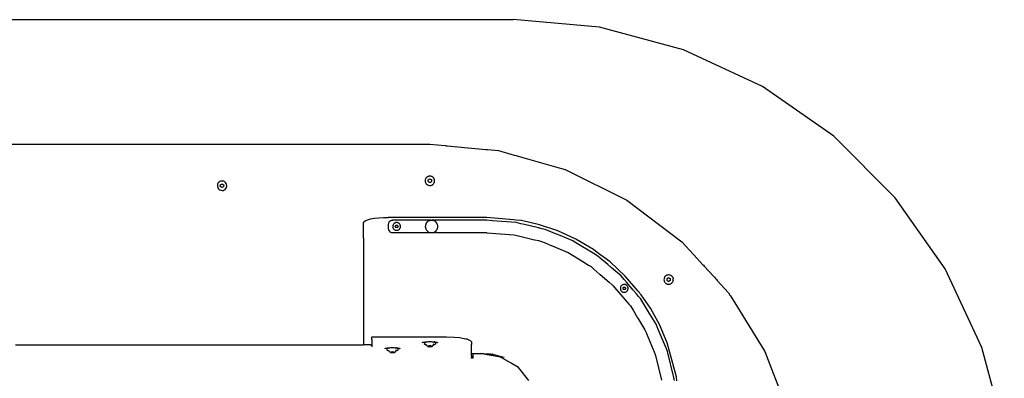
# Model space of a CAD drawing. Extents: x -1328 to 1072, y -1371 to 883.
# Tile 23 of 23: x -121 to 1063, y 451 to 883. Entities that reach past the tile are written whole.
import ezdxf

# ---------------------------------------------------------------- set-up
doc = ezdxf.new("R2010")
doc.units = 0
doc.layers.get('0').update_dxf_attribs({"linetype": 'CONTINUOUS'})

msp = doc.modelspace()

# ---------------------------------------------------------------- linework, layer by layer
for p, q in [((-728, 883), (472, 883)), ((576.2, 873.9), (472, 883)), ((677.2, 846.8), (576.2, 873.9)), ((772, 802.6), (677.2, 846.8)), ((857.7, 742.6), (772, 802.6)), ((931.6, 668.6), (857.7, 742.6)), ((-251.8, 733), (-4.2, 733)), ((-4.2, 733), (-2.1, 733)), ((-2.1, 733), (372, 733)), ((372, 733), (390.5, 731.3)), ((390.5, 731.3), (391.7, 731.1)), ((391.7, 731.1), (393.1, 731)), ((393.1, 731), (413.6, 729.1)), ((413.6, 729.1), (439.3, 726.7)), ((439.3, 726.7), (441.4, 726.5)), ((441.4, 726.5), (454.7, 725.3)), ((454.7, 725.3), (473.5, 720)), ((473.5, 720), (475.6, 719.3)), ((475.6, 719.3), (478, 718.7)), ((478, 718.7), (523, 705.9)), ((523, 705.9), (534.6, 702.6)), ((534.6, 702.6), (608.9, 665.6)), ((119, 687.7), (117.9, 686.9)), ((117.9, 686.9), (117.9, 686.8)), ((119.2, 687.9), (119, 687.7)), ((120.1, 688.3), (119.2, 687.9)), ((121.4, 688.6), (120.1, 688.3)), ((122.7, 688.6), (121.4, 688.6)), ((124, 688.3), (122.7, 688.6)), ((124.8, 687.9), (124, 688.3)), ((125.2, 687.7), (124.8, 687.9)), ((126.1, 686.9), (125.2, 687.7)), ((366.4, 689.8), (366.3, 689.8)), ((366.4, 690), (366.4, 689.8)), ((366.5, 689.9), (366.4, 689.8)), ((366.4, 689.8), (366.4, 689.7)), ((366.4, 689.7), (366.4, 689.6)), ((366.4, 689.6), (366.4, 688.3)), ((366.4, 688.3), (366.5, 688)), ((366.4, 688), (366.4, 687.8)), ((366.7, 690.9), (366.5, 689.9)), ((366.5, 688), (366.5, 687.8)), ((366.5, 687.8), (366.7, 687)), ((367, 691.6), (366.7, 690.9)), ((366.7, 687), (367.1, 686.1)), ((367.1, 691.8), (367, 691.7)), ((367.1, 691.8), (367, 691.6)), ((367.3, 692.1), (367.1, 691.8)), ((368.1, 693.1), (367.3, 692.1)), ((368.2, 693.1), (368.1, 693.1)), ((368.3, 693.4), (368.2, 693.2)), ((368.3, 693.2), (368.2, 693.1)), ((368.4, 693.3), (368.3, 693.2)), ((369.2, 693.9), (368.4, 693.3)), ((369.2, 693.9), (369.9, 694.2)), ((370, 694.3), (369.9, 694.3)), ((370, 694.2), (369.9, 694.2)), ((369.9, 689.9), (370.8, 690.6)), ((369.9, 689.6), (369.9, 689.9)), ((370, 688.7), (369.9, 689.6)), ((369.9, 689.6), (369.9, 689.6)), ((370.1, 694.4), (370, 694.3)), ((370.1, 694.3), (370, 694.2)), ((370.2, 687.6), (370, 688.7)), ((370.4, 694.4), (370.1, 694.3)), ((371.2, 687.1), (370.2, 687.6)), ((371.7, 694.6), (370.4, 694.4)), ((370.8, 690.6), (371.7, 691.3)), ((371.7, 686.9), (371.2, 687.1)), ((371.8, 694.6), (371.7, 694.6)), ((371.7, 691.3), (372.8, 690.8)), ((372, 686.8), (371.7, 686.9)), ((372, 694.7), (371.8, 694.7)), ((372, 694.6), (371.8, 694.6)), ((373, 694.6), (372, 694.6)), ((372.5, 686.9), (372.5, 686.8)), ((372.6, 686.9), (372.5, 686.9)), ((373.2, 687.4), (372.6, 686.9)), ((372.8, 690.8), (373.9, 690.4)), ((373.7, 694.3), (373, 694.6)), ((374.1, 688.1), (373.2, 687.4)), ((373.9, 694.3), (373.7, 694.3)), ((374, 694.4), (373.8, 694.4)), ((373.9, 690.4), (374, 689.2)), ((374.2, 694.2), (373.9, 694.3)), ((374, 689.2), (374.1, 688.4)), ((374.1, 688.4), (374.1, 688.3)), ((374.1, 688.3), (374.1, 688.1)), ((375.4, 693.5), (374.2, 694.2)), ((375.5, 693.4), (375.4, 693.5)), ((375.7, 693.4), (375.5, 693.5)), ((375.6, 693.3), (375.5, 693.4)), ((376.3, 692.6), (375.6, 693.3)), ((376.8, 692), (376.3, 692.6)), ((376.9, 691.8), (376.8, 692)), ((377.1, 691.5), (376.9, 691.8)), ((377.5, 690.3), (377.1, 691.5)), ((377.1, 686.4), (377.5, 687.7)), ((377.5, 690.2), (377.5, 690.3)), ((377.6, 690), (377.5, 690.2)), ((377.5, 687.7), (377.6, 688)), ((377.6, 690), (377.6, 690.2)), ((377.7, 690), (377.6, 690)), ((377.6, 689.9), (377.6, 690)), ((377.7, 689), (377.6, 689.9)), ((377.6, 688.2), (377.7, 689)), ((377.6, 688), (377.6, 688.2)), ((377.7, 688), (377.7, 688.2)), ((116.5, 684.1), (116.4, 683.4)), ((116.4, 683.4), (116.4, 682)), ((116.4, 682), (116.8, 680.8)), ((116.6, 684.7), (116.5, 684.1)), ((116.7, 685), (116.6, 684.7)), ((117.1, 685.9), (116.7, 685)), ((116.8, 680.8), (117.4, 679.6)), ((117.9, 686.8), (117.1, 685.9)), ((117.4, 679.6), (118.3, 678.7)), ((118.3, 678.7), (119.4, 677.9)), ((119.4, 677.9), (120.7, 677.5)), ((119.9, 682), (120.1, 684.1)), ((121.9, 680.7), (119.9, 682)), ((120.1, 684.3), (121.6, 685)), ((120.1, 684.1), (120.1, 684.3)), ((120.7, 677.5), (122, 677.3)), ((121.6, 685), (122.2, 685.3)), ((123.9, 681.7), (121.9, 680.7)), ((122, 677.3), (123.3, 677.4)), ((122.2, 685.3), (122.6, 685)), ((122.6, 685), (123.9, 684.1)), ((123.3, 677.4), (124.5, 677.9)), ((123.9, 684.1), (124.1, 684)), ((124.1, 684), (123.9, 681.7)), ((124.5, 677.9), (125.6, 678.6)), ((125.6, 678.6), (126.5, 679.5)), ((126.2, 686.8), (126.1, 686.9)), ((126.9, 685.8), (126.2, 686.8)), ((126.5, 679.5), (127.2, 680.7)), ((127, 685.7), (126.9, 685.8)), ((127.3, 685), (127, 685.7)), ((127.2, 680.7), (127.6, 681.9)), ((127.5, 684.5), (127.3, 685)), ((127.5, 684.1), (127.5, 684.5)), ((127.7, 683.2), (127.5, 684.1)), ((127.6, 681.9), (127.7, 683.2)), ((367.1, 686.1), (367.2, 685.9)), ((367.1, 686.1), (367.2, 685.9)), ((367.2, 685.9), (367.3, 685.8)), ((367.3, 685.8), (368.1, 684.8)), ((368.1, 684.8), (368.4, 684.6)), ((368.3, 684.6), (368.5, 684.5)), ((368.4, 684.6), (368.6, 684.5)), ((368.6, 684.5), (369.2, 684)), ((369.2, 684), (370.1, 683.7)), ((370.1, 683.7), (370.3, 683.6)), ((370.1, 683.6), (370.3, 683.5)), ((370.3, 683.6), (370.4, 683.5)), ((370.4, 683.5), (371.7, 683.3)), ((371.7, 683.3), (372, 683.3)), ((372.3, 686.7), (372, 686.8)), ((372, 683.3), (372.3, 683.3)), ((372.5, 686.8), (372.3, 686.7)), ((372.3, 683.3), (373, 683.4)), ((373, 683.4), (373.9, 683.7)), ((373.9, 683.7), (374, 683.7)), ((374, 683.7), (374.1, 683.7)), ((374, 683.6), (374.1, 683.6)), ((374.1, 683.7), (374.2, 683.7)), ((374.1, 683.6), (374.2, 683.6)), ((374.2, 683.7), (374.3, 683.8)), ((374.3, 683.8), (375.4, 684.4)), ((375.4, 684.4), (375.6, 684.6)), ((375.6, 684.6), (375.7, 684.7)), ((375.7, 684.7), (375.8, 684.8)), ((375.7, 684.6), (375.9, 684.7)), ((375.8, 684.8), (376.4, 685.3)), ((375.8, 684.8), (375.8, 684.8)), ((376.4, 685.3), (376.9, 686.1)), ((376.9, 686.1), (377, 686.3)), ((377, 686.3), (377.1, 686.4)), ((608.9, 665.6), (675.2, 615.5)), ((991.6, 583), (931.6, 668.6)), ((292, 638.5), (292.6, 639.7)), ((292.6, 639.7), (294.3, 640.9)), ((294.3, 640.9), (297, 642)), ((297, 642), (300.7, 643)), ((300.7, 643), (305.2, 643.8)), ((305.2, 643.8), (310.4, 644.4)), ((310.4, 644.4), (316.1, 644.7)), ((316.1, 644.7), (322, 644.9)), ((326.6, 644.9), (322, 644.9)), ((324.1, 640.5), (323, 639.4)), ((324.5, 640.7), (324.1, 640.5)), ((324.9, 640.9), (324.5, 640.7)), ((325.5, 641.2), (324.9, 640.9)), ((326.2, 641.3), (325.5, 641.2)), ((325.5, 641.2), (325.5, 641.2)), ((326.9, 641.5), (326.2, 641.3)), ((329.2, 644.9), (326.6, 644.9)), ((327, 641.5), (326.9, 641.5)), ((327, 641.5), (327.4, 641.5)), ((358.1, 641.5), (327.4, 641.5)), ((329.4, 644.9), (329.2, 644.9)), ((370, 644.9), (329.4, 644.9)), ((360.6, 641.5), (358.1, 641.5)), ((373.4, 641.4), (360.6, 641.5)), ((369.2, 639.8), (368.4, 639)), ((370.2, 640.4), (369.2, 639.8)), ((371.8, 644.9), (370, 644.9)), ((371.2, 640.9), (370.2, 640.4)), ((372.3, 641.3), (371.2, 640.9)), ((372, 644.9), (371.8, 644.9)), ((380.1, 644.9), (372, 644.9)), ((372.3, 641.3), (373.4, 641.4)), ((373.4, 641.4), (374.6, 641.4)), ((376.4, 641.5), (374.6, 641.4)), ((375.7, 641.3), (374.6, 641.4)), ((376.8, 640.9), (375.7, 641.3)), ((376.6, 641.5), (376.4, 641.5)), ((377.2, 641.5), (376.6, 641.5)), ((377.9, 640.4), (376.8, 640.9)), ((377.9, 641.5), (377.2, 641.5)), ((378.6, 641.5), (377.9, 641.5)), ((378.8, 639.8), (377.9, 640.4)), ((379.1, 641.5), (378.6, 641.5)), ((379.6, 639), (378.8, 639.8)), ((379.4, 641.5), (379.1, 641.5)), ((380.2, 641.5), (379.4, 641.5)), ((408.6, 644.9), (380.1, 644.9)), ((403.4, 641.5), (380.2, 641.5)), ((408.6, 641.5), (403.4, 641.5)), ((440.3, 644.9), (408.6, 644.9)), ((411.3, 641.5), (408.6, 641.5)), ((437.2, 641.5), (411.3, 641.5)), ((440, 641.5), (437.2, 641.5)), ((440.3, 641.4), (440, 641.5)), ((472.7, 641.9), (440.3, 644.9)), ((447.2, 640.9), (440.3, 641.4)), ((475.8, 638.6), (447.2, 640.9)), ((475.3, 641.6), (472.7, 641.9)), ((482.3, 641), (475.3, 641.6)), ((504, 635.9), (482.3, 641)), ((292, 620), (292, 638.5)), ((322.3, 638), (322, 636.5)), ((322, 636.5), (322, 631.5)), ((322, 631.5), (322.3, 629.9)), ((323, 639.4), (322.3, 638)), ((322.3, 629.9), (323, 628.5)), ((323, 628.5), (323.3, 628.2)), ((323.3, 628.2), (323.5, 628)), ((323.5, 628), (323.7, 627.8)), ((323.7, 627.8), (324, 627.5)), ((327.5, 635.4), (327.3, 634.6)), ((327.3, 634.6), (327.3, 634.1)), ((327.3, 634.1), (327.3, 634)), ((327.3, 634), (327.3, 633.9)), ((327.3, 633.9), (327.3, 633.8)), ((327.3, 633.8), (327.4, 633)), ((327.4, 633), (327.6, 632.4)), ((327.6, 635.5), (327.5, 635.4)), ((327.7, 635.7), (327.6, 635.6)), ((327.6, 635.6), (327.6, 635.5)), ((327.6, 635.6), (327.6, 635.6)), ((327.6, 632.4), (327.6, 632.3)), ((327.6, 632.3), (327.6, 632.2)), ((327.6, 632.2), (328, 631.5)), ((327.8, 636.1), (327.7, 635.7)), ((328.3, 636.8), (327.8, 636.1)), ((328, 631.5), (328.4, 631)), ((328.4, 636.9), (328.3, 636.8)), ((328.5, 637), (328.4, 636.9)), ((328.4, 631), (328.4, 630.9)), ((328.4, 630.9), (329, 630.3)), ((328.8, 637.4), (328.5, 637)), ((329.4, 637.9), (328.8, 637.4)), ((329, 630.3), (329.5, 630)), ((329.5, 638), (329.4, 637.9)), ((329.6, 638), (329.5, 638)), ((329.5, 630), (329.6, 629.9)), ((329.7, 638.1), (329.6, 638)), ((329.6, 629.9), (329.6, 629.9)), ((329.6, 629.9), (329.7, 629.9)), ((330.1, 638.3), (329.7, 638.1)), ((329.7, 638.1), (329.7, 638.1)), ((329.7, 629.9), (329.7, 629.9)), ((329.7, 629.9), (330.4, 629.5)), ((330.9, 638.5), (330.1, 638.3)), ((330.3, 634), (330.4, 634.1)), ((330.4, 633.8), (330.3, 634)), ((330.4, 634.2), (330.6, 634.5)), ((330.4, 634.1), (330.4, 634.2)), ((330.4, 633.8), (330.4, 633.8)), ((330.5, 633.6), (330.4, 633.8)), ((330.4, 629.5), (331.1, 629.4)), ((330.6, 633.5), (330.5, 633.6)), ((330.6, 634.5), (330.7, 634.6)), ((330.7, 633.2), (330.6, 633.5)), ((330.7, 634.7), (331, 635.1)), ((330.7, 634.6), (330.7, 634.7)), ((331, 632.9), (330.7, 633.2)), ((331.1, 638.6), (330.9, 638.5)), ((331, 635.2), (331.1, 635.3)), ((331, 635.1), (331, 635.2)), ((331, 632.8), (331, 632.9)), ((331, 632.9), (331, 632.9)), ((331, 632.7), (331, 632.8)), ((331.1, 632.5), (331, 632.7)), ((331.2, 638.6), (331.1, 638.6)), ((331.1, 635.3), (331.2, 635.5)), ((331.1, 635.3), (331.1, 635.3)), ((331.4, 632.5), (331.1, 632.5)), ((331.1, 629.4), (331.2, 629.3)), ((331.3, 638.6), (331.2, 638.6)), ((331.2, 635.5), (331.4, 635.5)), ((331.2, 629.3), (331.3, 629.3)), ((331.7, 638.7), (331.3, 638.6)), ((331.3, 629.3), (332, 629.3)), ((331.4, 635.5), (331.5, 635.4)), ((331.5, 632.5), (331.4, 632.5)), ((331.5, 635.4), (331.6, 635.4)), ((331.6, 632.5), (331.5, 632.5)), ((331.5, 632.5), (331.5, 632.5)), ((331.6, 635.4), (332, 635.5)), ((331.6, 635.4), (331.6, 635.4)), ((331.6, 635.4), (332.4, 635.4)), ((332, 632.5), (331.6, 632.5)), ((332.5, 638.7), (331.7, 638.7)), ((332, 635.5), (332.9, 635.5)), ((332.4, 632.5), (332, 632.5)), ((332, 629.3), (332.7, 629.3)), ((332.4, 635.4), (332.9, 635.5)), ((332.5, 632.5), (332.4, 632.5)), ((332.7, 638.6), (332.5, 638.7)), ((332.9, 632.5), (332.5, 632.5)), ((332.5, 632.5), (332.5, 632.5)), ((332.8, 638.6), (332.7, 638.6)), ((332.7, 629.3), (332.8, 629.3)), ((333, 638.6), (332.8, 638.6)), ((332.8, 629.3), (332.9, 629.3)), ((332.9, 635.5), (333.3, 634.7)), ((333, 632.6), (332.9, 632.5)), ((332.9, 629.3), (333, 629.4)), ((332.9, 629.3), (332.9, 629.3)), ((333.2, 638.5), (333, 638.6)), ((333.1, 632.9), (333, 632.8)), ((333, 632.8), (333, 632.7)), ((333, 632.7), (333, 632.6)), ((333, 632.7), (333, 632.7)), ((333, 632.7), (333, 632.7)), ((333, 629.4), (333.6, 629.5)), ((333.5, 633.6), (333.1, 632.9)), ((333.3, 633.2), (333.1, 632.9)), ((334, 638.2), (333.2, 638.5)), ((333.3, 634.7), (333.8, 634)), ((333.5, 633.6), (333.3, 633.2)), ((333.7, 633.9), (333.5, 633.6)), ((333.5, 633.6), (333.5, 633.6)), ((333.6, 629.5), (334.3, 629.8)), ((333.8, 634), (333.7, 633.9)), ((334.3, 638.1), (334, 638.2)), ((334.4, 638), (334.3, 638.1)), ((334.3, 629.9), (334.4, 629.9)), ((334.3, 629.8), (334.3, 629.9)), ((334.5, 638), (334.4, 638)), ((334.4, 629.9), (334.5, 630)), ((334.7, 637.9), (334.5, 638)), ((334.5, 630), (335, 630.3)), ((335.3, 637.3), (334.7, 637.9)), ((335, 630.3), (335.5, 630.8)), ((335.6, 637), (335.3, 637.3)), ((335.5, 630.8), (335.6, 630.9)), ((335.7, 636.9), (335.6, 637)), ((335.6, 630.9), (335.7, 631)), ((335.8, 636.7), (335.7, 636.9)), ((335.7, 631), (336, 631.5)), ((336.2, 636.1), (335.8, 636.7)), ((336, 631.5), (336.4, 632.2)), ((336.4, 635.7), (336.2, 636.1)), ((336.4, 635.6), (336.4, 635.7)), ((336.5, 635.5), (336.4, 635.6)), ((336.4, 632.3), (336.5, 632.4)), ((336.4, 632.2), (336.4, 632.3)), ((336.4, 632.2), (336.4, 632.2)), ((336.5, 635.3), (336.5, 635.5)), ((336.7, 634.5), (336.5, 635.3)), ((336.5, 632.4), (336.6, 632.9)), ((336.6, 632.9), (336.7, 633.7)), ((336.7, 634.1), (336.7, 634.5)), ((336.7, 634), (336.7, 634.1)), ((336.7, 633.9), (336.7, 634)), ((336.7, 633.7), (336.7, 633.9)), ((366.6, 634.7), (366.5, 634)), ((366.5, 634), (366.5, 633.7)), ((366.5, 633.7), (366.6, 633.2)), ((366.7, 635.6), (366.6, 635)), ((366.6, 635), (366.6, 634.8)), ((366.6, 634.8), (366.6, 634.7)), ((366.6, 633.2), (366.6, 633)), ((366.6, 633), (366.7, 632.5)), ((366.8, 635.8), (366.7, 635.6)), ((366.7, 632.5), (366.7, 632.3)), ((366.7, 632.3), (366.8, 632.1)), ((366.9, 636.3), (366.8, 636)), ((366.8, 636), (366.8, 635.8)), ((366.8, 632.1), (366.9, 631.6)), ((367, 636.5), (366.9, 636.3)), ((366.9, 631.6), (367, 631.4)), ((367.1, 636.8), (367, 636.5)), ((367, 631.4), (367.1, 631.2)), ((367.2, 637), (367.1, 636.9)), ((367.1, 636.9), (367.1, 636.8)), ((367.1, 631.2), (367.1, 631.1)), ((367.1, 631.1), (367.2, 630.8)), ((367.3, 637.2), (367.2, 637.1)), ((367.2, 637.1), (367.2, 637)), ((367.2, 630.8), (367.3, 630.7)), ((367.7, 638), (367.3, 637.2)), ((367.3, 630.7), (367.4, 630.4)), ((367.4, 630.4), (368.1, 629.4)), ((368.4, 639), (367.7, 638)), ((368.1, 629.4), (368.8, 628.6)), ((368.8, 628.6), (369.7, 627.8)), ((369.7, 627.8), (370.7, 627.2)), ((377.3, 627.2), (378.3, 627.8)), ((378.3, 627.8), (379.2, 628.6)), ((379.2, 628.6), (380, 629.4)), ((380.3, 638), (379.6, 639)), ((380, 629.4), (380.6, 630.4)), ((380.9, 637), (380.3, 638)), ((380.6, 630.4), (380.9, 631)), ((380.9, 636.9), (380.9, 637)), ((381, 636.6), (380.9, 636.9)), ((380.9, 631), (381, 631.3)), ((381.2, 636.1), (381, 636.6)), ((381, 631.3), (381.1, 631.4)), ((381.1, 631.4), (381.2, 631.9)), ((381.3, 636), (381.2, 636.1)), ((381.2, 631.9), (381.4, 632.5)), ((381.4, 635.3), (381.3, 636)), ((381.5, 634.8), (381.4, 635.3)), ((381.4, 632.6), (381.5, 633.4)), ((381.4, 632.5), (381.4, 632.6)), ((381.5, 634.6), (381.5, 634.8)), ((381.5, 633.7), (381.5, 634.6)), ((381.5, 633.4), (381.5, 633.7)), ((481.5, 637.3), (475.8, 638.6)), ((485.6, 636.3), (481.5, 637.3)), ((502.7, 632.2), (485.6, 636.3)), ((506.7, 631.2), (502.7, 632.2)), ((525.8, 628.5), (504, 635.9)), ((510.8, 630.3), (506.7, 631.2)), ((524.1, 624.7), (510.8, 630.3)), ((547.5, 618.6), (525.8, 628.5)), ((292, 620), (292, 612)), ((324, 627.5), (324.1, 627.4)), ((324.1, 627.4), (324.2, 627.3)), ((324.2, 627.3), (324.5, 627.2)), ((324.5, 627.2), (324.5, 627.2)), ((324.5, 627.2), (325.5, 626.7)), ((325.5, 626.7), (327, 626.5)), ((327, 626.5), (374, 626.5)), ((370.7, 627.2), (371.8, 626.8)), ((371.8, 626.8), (372.9, 626.6)), ((372.9, 626.6), (374, 626.5)), ((374, 626.5), (375.2, 626.6)), ((374, 626.5), (379.1, 626.5)), ((375.2, 626.6), (376.3, 626.8)), ((376.3, 626.8), (377.3, 627.2)), ((380.3, 626.5), (379.1, 626.5)), ((380.3, 626.5), (380.4, 626.5)), ((380.3, 626.5), (380.3, 626.5)), ((380.4, 626.5), (408.6, 626.5)), ((408.6, 626.5), (423.3, 626.5)), ((423.3, 626.5), (423.5, 626.5)), ((423.5, 626.5), (440, 626.5)), ((440, 626.5), (440.3, 626.4)), ((440.3, 626.4), (473.5, 623.8)), ((473.5, 623.8), (476.7, 623.1)), ((476.7, 623.1), (478.3, 622.7)), ((478.3, 622.7), (478.4, 622.7)), ((478.4, 622.7), (497.9, 618)), ((497.9, 618), (498.2, 617.9)), ((498.2, 617.9), (502.5, 616.9)), ((502.5, 616.9), (506.2, 616)), ((506.2, 616), (510.5, 614.2)), ((528.5, 622.9), (524.1, 624.7)), ((544, 616.5), (528.5, 622.9)), ((545.7, 615.4), (544, 616.5)), ((568.6, 606.2), (547.5, 618.6)), ((292, 612), (292, 610)), ((292, 610), (292, 609.6)), ((292, 609.6), (292, 491.5)), ((510.5, 614.2), (518, 611.1)), ((518, 611.1), (518.3, 611)), ((518.3, 611), (534.5, 604.3)), ((534.5, 604.3), (537.2, 603.1)), ((549.7, 613), (545.7, 615.4)), ((566.3, 602.8), (549.7, 613)), ((573.2, 602.7), (568.6, 606.2)), ((675.2, 615.5), (689.1, 600.2)), ((537.2, 603.1), (537.8, 602.8)), ((537.8, 602.8), (538.3, 602.4)), ((538.3, 602.4), (538.4, 602.4)), ((538.4, 602.4), (557.9, 590.4)), ((570.3, 600.4), (566.3, 602.8)), ((574.6, 597.7), (570.3, 600.4)), ((577.8, 599.3), (573.2, 602.7)), ((586, 588), (574.6, 597.7)), ((588.7, 591.3), (577.8, 599.3)), ((689.1, 600.2), (689.9, 599.4)), ((689.9, 599.4), (700, 588.3)), ((557.9, 590.4), (558.2, 590.3)), ((558.2, 590.3), (562.9, 587.4)), ((562.9, 587.4), (565.8, 585.6)), ((565.8, 585.6), (569.3, 582.6)), ((569.3, 582.6), (576.6, 576.3)), ((589.9, 584.7), (586, 588)), ((607, 574.2), (588.7, 591.3)), ((592.8, 582.2), (589.9, 584.7)), ((601.9, 574.4), (592.8, 582.2)), ((700, 588.3), (700.9, 587.3)), ((700.9, 587.3), (701.9, 586.2)), ((701.9, 586.2), (713, 574.1)), ((1035.8, 488.2), (991.6, 583)), ((576.6, 576.3), (577, 576.1)), ((577, 576.1), (587.8, 566.8)), ((605.6, 570.2), (601.9, 574.4)), ((605.7, 570), (605.6, 570.2)), ((606, 569.7), (605.7, 570)), ((606.5, 569.1), (606, 569.7)), ((607.1, 568.3), (606.5, 569.1)), ((622.7, 556.1), (607, 574.2)), ((653.6, 571), (653.5, 570.8)), ((653.6, 570.7), (653.5, 569.8)), ((653.5, 569.8), (653.6, 569)), ((654, 572.4), (653.6, 571.1)), ((653.6, 571.1), (653.6, 570.9)), ((653.6, 570.9), (653.6, 570.7)), ((653.6, 569), (653.6, 568.8)), ((653.6, 569), (653.7, 568.8)), ((653.7, 568.8), (653.7, 568.5)), ((653.7, 568.5), (654.2, 567.3)), ((654.2, 572.6), (654, 572.4)), ((654.2, 572.7), (654.1, 572.7)), ((654.2, 572.8), (654.2, 572.7)), ((654.3, 572.7), (654.2, 572.6)), ((654.7, 573.5), (654.3, 572.8)), ((654.3, 572.8), (654.3, 572.7)), ((655.4, 574.1), (654.7, 573.5)), ((655.4, 574.3), (655.3, 574.2)), ((655.5, 574.4), (655.4, 574.3)), ((655.5, 574.2), (655.4, 574.1)), ((655.6, 574.3), (655.5, 574.2)), ((655.7, 574.4), (655.6, 574.3)), ((656.8, 575.1), (655.7, 574.4)), ((657, 575.2), (656.8, 575.1)), ((657.2, 575.4), (657, 575.3)), ((657.2, 575.2), (657, 575.2)), ((657.2, 575.4), (657.2, 575.4)), ((657.3, 575.3), (657.2, 575.2)), ((657.3, 575.3), (657.2, 575.2)), ((657.2, 571.1), (658.1, 571.7)), ((657.2, 570.8), (657.2, 571.1)), ((657.2, 570.7), (657.2, 570.8)), ((657.2, 569.9), (657.2, 570.7)), ((657.2, 568.8), (657.2, 569.9)), ((658.2, 568.2), (657.2, 568.8)), ((658, 575.5), (657.3, 575.3)), ((659, 575.6), (658, 575.5)), ((658.1, 571.7), (659.1, 572.3)), ((659.1, 575.7), (659, 575.7)), ((659.1, 575.6), (659, 575.6)), ((659.2, 575.7), (659.1, 575.7)), ((659.2, 575.6), (659.1, 575.6)), ((659.1, 572.3), (660.1, 571.7)), ((659.3, 575.6), (659.2, 575.6)), ((660.7, 575.4), (659.3, 575.6)), ((660.1, 571.7), (661.2, 571.2)), ((661.2, 568.9), (660.2, 568.3)), ((660.9, 575.3), (660.7, 575.4)), ((661.1, 575.3), (660.9, 575.3)), ((661.2, 575.4), (661, 575.4)), ((661.1, 575.3), (661.1, 575.3)), ((661.9, 575), (661.1, 575.3)), ((661.2, 571.2), (661.2, 570)), ((661.2, 570), (661.2, 569.2)), ((661.2, 569.2), (661.2, 569.1)), ((661.2, 569.1), (661.2, 568.9)), ((662.6, 574.4), (661.9, 575)), ((662.8, 574.3), (662.6, 574.4)), ((662.9, 574.4), (662.7, 574.5)), ((663, 574.2), (662.8, 574.3)), ((663.8, 573.2), (663, 574.2)), ((664, 573), (663.8, 573.2)), ((664.2, 572.8), (664, 573)), ((664.1, 572.8), (664, 573)), ((664.5, 572.1), (664.1, 572.8)), ((664.5, 572.1), (664.7, 571.2)), ((664.6, 568.2), (664.7, 569)), ((664.8, 570.9), (664.7, 571.2)), ((664.7, 569), (664.8, 569.1)), ((664.8, 571), (664.8, 571.2)), ((664.8, 570.8), (664.8, 570.9)), ((664.8, 569.5), (664.8, 570.8)), ((664.8, 569.2), (664.8, 569.5)), ((664.8, 569.1), (664.8, 569.2)), ((664.8, 569), (664.9, 569.1)), ((664.9, 569.1), (664.9, 569.2)), ((713, 574.1), (714.2, 572.7)), ((714.2, 572.7), (715.5, 571.3)), ((715.5, 571.3), (716.7, 570)), ((716.7, 570), (717.6, 569)), ((717.6, 569), (731.1, 554.2)), ((587.8, 566.8), (591.3, 563.8)), ((591.3, 563.8), (592.5, 562.4)), ((592.5, 562.4), (594.1, 560.5)), ((594.1, 560.5), (594.2, 560.4)), ((594.2, 560.4), (609.3, 542.8)), ((601.3, 560.9), (601.1, 560.1)), ((601.1, 560.1), (601.1, 559.5)), ((601.1, 559.5), (601.1, 559.4)), ((601.1, 559.4), (601.1, 559.3)), ((601.1, 559.3), (601.1, 559.3)), ((601.1, 559.3), (601.1, 558.5)), ((601.1, 558.5), (601.3, 557.9)), ((601.4, 561), (601.3, 560.9)), ((601.3, 560.9), (601.3, 560.9)), ((601.3, 557.9), (601.4, 557.8)), ((601.6, 561.6), (601.4, 561.1)), ((601.4, 561.1), (601.4, 561)), ((601.4, 557.8), (601.4, 557.7)), ((601.4, 557.7), (601.4, 557.7)), ((601.4, 557.7), (601.7, 557)), ((602.1, 562.3), (601.6, 561.6)), ((601.7, 557), (602.1, 556.4)), ((602.2, 562.5), (602.1, 562.4)), ((602.1, 562.4), (602.1, 562.3)), ((602.6, 562.9), (602.2, 562.5)), ((603.3, 563.4), (602.6, 562.9)), ((603.4, 563.4), (603.3, 563.4)), ((603.3, 563.4), (603.3, 563.4)), ((603.5, 563.5), (603.4, 563.4)), ((604, 563.7), (603.5, 563.5)), ((604.7, 564), (604, 563.7)), ((604.2, 559.8), (604.1, 559.7)), ((604.2, 559.6), (604.1, 559.7)), ((604.2, 559.8), (604.4, 560.1)), ((604.2, 559.5), (604.2, 559.6)), ((604.3, 559.2), (604.2, 559.5)), ((604.4, 558.9), (604.3, 559.2)), ((604.4, 560.2), (604.6, 560.3)), ((604.4, 560.1), (604.4, 560.2)), ((604.5, 558.6), (604.4, 558.9)), ((604.6, 558.5), (604.5, 558.6)), ((604.5, 558.5), (604.6, 558.5)), ((604.6, 558.1), (604.5, 558.5)), ((604.6, 560.3), (604.7, 560.4)), ((604.8, 558.1), (604.6, 558.1)), ((604.8, 564), (604.7, 564)), ((604.7, 560.4), (604.9, 560.6)), ((605, 564), (604.8, 564)), ((604.9, 558.1), (604.8, 558.1)), ((604.9, 560.6), (605, 560.7)), ((605, 558.1), (604.9, 558.1)), ((605.1, 564), (605, 564)), ((605, 560.7), (605, 560.8)), ((605, 560.8), (605.1, 560.8)), ((605, 560.7), (605, 560.7)), ((605.1, 558), (605, 558.1)), ((605.5, 564.1), (605.1, 564)), ((605.1, 560.9), (605.2, 561)), ((605.1, 560.8), (605.1, 560.9)), ((605.5, 557.9), (605.1, 558)), ((605.2, 561), (605.2, 561)), ((605.5, 560.9), (605.2, 561)), ((606.3, 564.1), (605.5, 564.1)), ((605.5, 560.9), (605.6, 560.9)), ((605.9, 557.9), (605.5, 557.9)), ((605.6, 560.9), (605.7, 560.9)), ((605.7, 560.9), (605.8, 560.9)), ((605.8, 560.9), (606.1, 560.9)), ((606, 557.9), (605.9, 557.9)), ((605.9, 557.9), (605.9, 557.9)), ((606.3, 557.8), (606, 557.9)), ((606.1, 560.9), (606.9, 560.7)), ((606.1, 560.9), (606.4, 560.7)), ((606.5, 564.1), (606.3, 564.1)), ((606.5, 557.9), (606.3, 557.8)), ((606.4, 560.7), (606.9, 560.7)), ((606.5, 564.1), (606.5, 564)), ((606.5, 564), (606.5, 564)), ((606.6, 564), (606.5, 564)), ((606.6, 558.1), (606.5, 558)), ((606.5, 558), (606.5, 557.9)), ((606.5, 557.9), (606.5, 557.9)), ((606.7, 564), (606.6, 564)), ((606.7, 558.2), (606.6, 558.1)), ((606.6, 558.1), (606.6, 558.1)), ((606.7, 564), (606.7, 564)), ((607.1, 563.9), (606.7, 564)), ((606.9, 558.4), (606.7, 558.2)), ((606.9, 560.7), (607.2, 559.9)), ((607.1, 558.7), (606.9, 558.4)), ((607.8, 567.5), (607.1, 568.3)), ((607.8, 563.6), (607.1, 563.9)), ((607.4, 559), (607.1, 558.7)), ((607.2, 559.9), (607.5, 559.1)), ((607.5, 559.1), (607.4, 559)), ((608.3, 567), (607.8, 567.5)), ((608.1, 563.5), (607.8, 563.6)), ((608.2, 563.4), (608.1, 563.5)), ((608.2, 563.4), (608.2, 563.4)), ((608.5, 563.2), (608.2, 563.4)), ((615.3, 558.8), (608.3, 567)), ((609.1, 562.7), (608.5, 563.2)), ((609.3, 562.4), (609.1, 562.7)), ((609.4, 562.4), (609.3, 562.4)), ((609.6, 562.1), (609.4, 562.4)), ((609.4, 556.4), (609.7, 556.8)), ((610, 561.4), (609.6, 562.1)), ((609.7, 556.8), (610.1, 557.5)), ((610.1, 561.1), (610, 561.4)), ((610.2, 561), (610.1, 561.1)), ((610.1, 557.5), (610.2, 557.7)), ((610.2, 560.9), (610.2, 561)), ((610.3, 560.6), (610.2, 560.9)), ((610.2, 557.9), (610.4, 558.3)), ((610.2, 557.8), (610.2, 557.9)), ((610.2, 557.7), (610.2, 557.8)), ((610.2, 557.7), (610.2, 557.8)), ((610.5, 559.9), (610.3, 560.6)), ((610.4, 558.3), (610.5, 559.1)), ((610.5, 559.5), (610.5, 559.9)), ((610.5, 559.4), (610.5, 559.5)), ((610.5, 559.3), (610.5, 559.4)), ((610.5, 559.1), (610.5, 559.3)), ((616.1, 557.8), (615.3, 558.8)), ((616.9, 556.9), (616.1, 557.8)), ((620.4, 552.8), (616.9, 556.9)), ((654.2, 567.3), (654.3, 567.1)), ((654.3, 567.1), (654.4, 566.9)), ((655, 566.2), (654.4, 566.9)), ((655, 566.2), (655.6, 565.7)), ((655.5, 565.6), (655.7, 565.5)), ((655.6, 565.7), (655.7, 565.5)), ((655.7, 565.5), (655.9, 565.3)), ((655.9, 565.3), (657.1, 564.7)), ((657.1, 564.7), (657.3, 564.7)), ((657.2, 564.6), (657.4, 564.5)), ((657.3, 564.7), (657.5, 564.6)), ((657.5, 564.6), (658.4, 564.4)), ((658.7, 568), (658.2, 568.2)), ((658.4, 564.4), (659.2, 564.3)), ((658.9, 567.8), (658.7, 568)), ((659.2, 567.7), (658.9, 567.8)), ((659.3, 567.7), (659.2, 567.7)), ((659.2, 564.3), (659.2, 564.3)), ((659.2, 564.3), (659.4, 564.3)), ((659.2, 564.2), (659.4, 564.2)), ((659.6, 567.9), (659.3, 567.7)), ((659.4, 564.3), (659.7, 564.3)), ((659.7, 567.9), (659.6, 567.9)), ((660.2, 568.3), (659.7, 567.9)), ((659.7, 564.3), (661, 564.6)), ((661, 564.6), (661.1, 564.7)), ((661.1, 564.7), (661.3, 564.8)), ((661.3, 564.8), (662.2, 565.1)), ((662.2, 565.1), (662.8, 565.7)), ((662.8, 565.7), (662.9, 565.7)), ((662.9, 565.6), (663, 565.7)), ((662.9, 565.7), (663, 565.7)), ((663, 565.8), (663.2, 566)), ((663, 565.8), (663, 565.7)), ((663, 565.8), (663, 565.8)), ((663, 565.7), (663, 565.7)), ((663.2, 566), (664, 567)), ((664, 567), (664.1, 567.1)), ((664.1, 567.1), (664.2, 567.4)), ((664.2, 567.4), (664.6, 568.2)), ((664.2, 567.1), (664.3, 567.3)), ((602.1, 556.4), (602.2, 556.4)), ((602.2, 556.4), (602.2, 556.3)), ((602.2, 556.3), (602.7, 555.8)), ((602.7, 555.8), (603.3, 555.4)), ((603.3, 555.4), (603.4, 555.4)), ((603.4, 555.3), (603.4, 555.4)), ((603.4, 555.3), (603.5, 555.3)), ((604.1, 555), (603.5, 555.3)), ((604.1, 555), (604.8, 554.8)), ((604.8, 554.8), (604.9, 554.8)), ((604.9, 554.8), (605.1, 554.7)), ((605.1, 554.7), (605.6, 554.7)), ((605.6, 554.7), (606.4, 554.7)), ((606.4, 554.7), (606.5, 554.7)), ((606.5, 554.7), (606.6, 554.8)), ((606.5, 554.7), (606.5, 554.7)), ((606.6, 554.8), (606.7, 554.8)), ((606.7, 554.8), (607.2, 554.9)), ((607.2, 554.9), (608, 555.2)), ((608, 555.2), (608.1, 555.3)), ((608.1, 555.3), (608.2, 555.4)), ((608.1, 555.3), (608.1, 555.3)), ((608.2, 555.4), (608.6, 555.6)), ((608.6, 555.6), (609.2, 556.2)), ((609.2, 556.2), (609.3, 556.3)), ((609.3, 556.3), (609.4, 556.4)), ((623.1, 549.6), (620.4, 552.8)), ((623.3, 555.4), (622.7, 556.1)), ((625.3, 547.1), (623.1, 549.6)), ((623.9, 554.5), (623.3, 555.4)), ((624, 554.5), (623.9, 554.5)), ((625.1, 552.9), (624, 554.5)), ((626, 551.6), (625.1, 552.9)), ((633.9, 533), (625.3, 547.1)), ((626, 551.5), (626, 551.6)), ((637.2, 535.5), (626, 551.5)), ((731.1, 554.2), (732.8, 551.4)), ((732.8, 551.4), (733.5, 550.3)), ((733.5, 550.3), (774.8, 483.5)), ((609.3, 542.8), (609.4, 542.7)), ((609.4, 542.7), (611.2, 540.5)), ((611.2, 540.5), (613.2, 538.3)), ((613.2, 538.3), (616.4, 533)), ((616.4, 533), (621.9, 524)), ((636.3, 529.2), (633.9, 533)), ((648.6, 514.9), (637.2, 535.5)), ((621.9, 524), (622.1, 523.7)), ((622.1, 523.7), (627.1, 515.5)), ((644.1, 516.4), (636.3, 529.2)), ((627.1, 515.5), (630.7, 509.6)), ((630.7, 509.6), (632.1, 506.3)), ((645.5, 513), (644.1, 516.4)), ((647, 509.2), (645.5, 513)), ((652.2, 506.4), (648.6, 514.9)), ((302, 500.7), (302.1, 500.8)), ((302, 497.8), (302, 500.7)), ((302, 497.8), (302, 491.9)), ((302.1, 500.8), (302.4, 500.9)), ((302.4, 500.9), (302.8, 501)), ((302.8, 501), (303.4, 501.1)), ((303.4, 501.1), (304, 501.1)), ((304, 501.1), (319.5, 501.1)), ((319.5, 501.1), (319.9, 501.1)), ((319.9, 501.1), (320.3, 501.1)), ((320.3, 501.1), (320.7, 501.1)), ((320.7, 501.1), (321.4, 501.1)), ((321.4, 501.1), (322.6, 501.1)), ((322.6, 501.1), (323.1, 501.1)), ((323.1, 501.1), (324.8, 501.1)), ((324.8, 501.1), (326.7, 501.1)), ((326.7, 501.1), (328.6, 501.1)), ((328.6, 501.1), (330.2, 501.1)), ((330.2, 501.1), (331.5, 501.1)), ((331.5, 501.1), (332.1, 501.1)), ((332.1, 501.1), (365, 501.1)), ((365, 501.1), (366.2, 501.1)), ((366.2, 501.1), (366.8, 501.1)), ((366.8, 501.1), (368.1, 501.1)), ((368.1, 501.1), (369.9, 501.1)), ((369.9, 501.1), (371.9, 501.1)), ((371.9, 501.1), (372.7, 501.1)), ((372.7, 501.1), (373.9, 501.1)), ((373.9, 501.1), (375.7, 501.1)), ((375.7, 501.1), (376.9, 501.1)), ((376.9, 501.1), (377.6, 501.1)), ((377.6, 501.1), (378.8, 501.1)), ((378.8, 501.1), (392, 501.1)), ((392, 501.1), (401.3, 500.8)), ((401.3, 500.8), (408, 500.1)), ((408, 500.1), (409.7, 499.9)), ((409.7, 499.9), (415, 498.8)), ((415, 498.8), (416.3, 498.5)), ((416.3, 498.5), (420.6, 496.8)), ((632.1, 506.3), (632.6, 505.1)), ((632.6, 505.1), (632.6, 505)), ((632.6, 505), (640.5, 485.9)), ((654, 492.3), (647, 509.2)), ((652.3, 506.2), (652.2, 506.4)), ((657.5, 494), (652.3, 506.2)), ((-126.6, 491.5), (77.1, 491.5)), ((77.1, 491.5), (78.3, 491.5)), ((78.3, 491.5), (78.9, 491.5)), ((78.9, 491.5), (165.2, 491.5)), ((165.2, 491.5), (165.7, 491.5)), ((165.7, 491.5), (166.9, 491.5)), ((166.9, 491.5), (292, 491.5)), ((292.4, 491.5), (292, 491.5)), ((292.7, 491.5), (292.4, 491.5)), ((300, 491.5), (292.7, 491.5)), ((300, 491.5), (300.6, 491.5)), ((300.6, 491.5), (301.2, 491.6)), ((301.2, 491.6), (301.6, 491.7)), ((301.6, 491.7), (301.9, 491.8)), ((301.9, 491.8), (302, 491.9)), ((302, 491.9), (302, 491.8)), ((302, 491.8), (302, 491.6)), ((302, 491.6), (302, 491.5)), ((302, 491.5), (302, 491.4)), ((302, 491.5), (302, 491.5)), ((302, 491.4), (302, 491.3)), ((302, 491.4), (302, 491.4)), ((302, 491.4), (302, 491.4)), ((302, 491.3), (302, 489.6)), ((302, 491.3), (302, 491.3)), ((302, 491.3), (302, 491.3)), ((302, 489.6), (302, 489.3)), ((302, 489.3), (302, 489.3)), ((302, 489.3), (302, 489.1)), ((302, 489.1), (302, 489)), ((318.1, 487), (318.6, 487.2)), ((318.1, 486.9), (318.1, 487)), ((318.1, 486.6), (318.1, 486.9)), ((318.6, 487.2), (318.9, 487.3)), ((318.9, 487.3), (319.4, 487.4)), ((319.4, 487.4), (320, 487.5)), ((320, 487.5), (320.7, 487.6)), ((320.4, 486.7), (320.6, 487)), ((320.4, 486.7), (320.4, 486)), ((320.4, 486), (320.4, 485.9)), ((320.4, 486), (320.4, 486)), ((320.4, 485.9), (320.4, 485.3)), ((320.6, 487), (320.7, 487)), ((320.7, 487.6), (321.4, 487.6)), ((320.7, 487), (321, 487.2)), ((321, 487.2), (321.3, 487.3)), ((321.3, 487.3), (321.6, 487.4)), ((321.4, 487.6), (322, 487.6)), ((321.6, 487.4), (322, 487.5)), ((322, 487.6), (322.3, 487.6)), ((322, 487.5), (322.3, 487.6)), ((322.3, 487.6), (323.2, 487.8)), ((322.3, 487.6), (322.3, 487.6)), ((323.2, 487.8), (323.8, 487.8)), ((323.8, 487.8), (324.2, 487.9)), ((325.3, 488), (324.2, 487.9)), ((325.3, 488), (326.5, 488)), ((326.5, 488), (327.7, 488)), ((327.7, 488), (328.8, 488)), ((328.8, 488), (329.9, 487.9)), ((329.9, 487.9), (331, 487.8)), ((331.8, 487.6), (331, 487.8)), ((331.8, 487.6), (332, 487.6)), ((331.8, 487.6), (332, 487.5)), ((332, 487.6), (332.8, 487.6)), ((332, 487.5), (332.6, 487.4)), ((332.6, 487.4), (332.7, 487.4)), ((332.7, 487.4), (333.1, 487.2)), ((332.8, 487.6), (333.4, 487.6)), ((333.1, 487.2), (333.4, 487)), ((333.4, 487.6), (334, 487.5)), ((333.4, 487), (333.5, 486.9)), ((333.5, 486.9), (333.6, 486.7)), ((333.6, 486.7), (333.6, 486.6)), ((333.6, 486.6), (333.6, 486)), ((333.6, 486), (333.6, 485.8)), ((333.6, 486), (333.6, 486)), ((333.6, 485.8), (333.6, 485.2)), ((334, 487.5), (334.6, 487.4)), ((334.6, 487.4), (334.9, 487.3)), ((334.9, 487.3), (335.5, 487.2)), ((335.5, 487.2), (335.6, 487.1)), ((335.6, 487.1), (336, 486.9)), ((336, 486.9), (336, 486.6)), ((363.1, 494.2), (363.6, 494.5)), ((363.1, 493.9), (363.1, 494.2)), ((363.1, 494.2), (363.1, 494.2)), ((363.6, 494.5), (363.9, 494.5)), ((363.9, 494.5), (364.4, 494.7)), ((364.4, 494.7), (365, 494.8)), ((365, 494.8), (365.7, 494.8)), ((365.4, 494), (365.6, 494.2)), ((365.4, 494), (365.4, 493.3)), ((365.4, 493.3), (365.4, 493.1)), ((365.4, 493.3), (365.4, 493.3)), ((365.4, 493.1), (365.4, 492.5)), ((365.5, 492.3), (365.4, 492.5)), ((365.8, 492), (365.5, 492.3)), ((365.6, 494.2), (365.7, 494.3)), ((365.7, 494.8), (366.4, 494.9)), ((365.7, 494.3), (365.9, 494.5)), ((366.2, 491.8), (365.8, 492)), ((365.9, 494.5), (366.3, 494.6)), ((366.9, 491.6), (366.2, 491.8)), ((366.3, 494.6), (366.5, 494.7)), ((366.4, 494.9), (367, 494.9)), ((366.5, 494.7), (367, 494.8)), ((367.7, 491.4), (366.9, 491.6)), ((367.2, 494.9), (367, 494.9)), ((367, 494.8), (367.2, 494.9)), ((367.2, 494.9), (368.1, 495)), ((367.5, 492.2), (367.5, 492.4)), ((367.5, 492.1), (367.5, 492.2)), ((367.6, 491.9), (367.5, 492.1)), ((367.6, 491.8), (367.6, 491.9)), ((367.6, 491.7), (367.6, 491.8)), ((367.7, 491.6), (367.6, 491.7)), ((367.7, 491.4), (367.7, 491.6)), ((367.8, 491.4), (367.7, 491.4)), ((368.1, 490.8), (367.8, 491.4)), ((368.1, 495), (369.1, 495.2)), ((368.1, 490.8), (368.2, 490.6)), ((368.2, 490.6), (368.8, 490.1)), ((368.8, 490.1), (368.8, 490)), ((369.2, 489.7), (368.8, 490)), ((369.1, 495.2), (370.2, 495.3)), ((369.3, 489.7), (369.2, 489.7)), ((369.5, 489.5), (369.3, 489.7)), ((369.5, 489.5), (369.6, 489.5)), ((369.6, 489.6), (370.2, 490)), ((369.6, 489.5), (369.6, 489.6)), ((369.6, 489.5), (369.7, 489.4)), ((369.6, 489.5), (369.6, 489.5)), ((369.7, 489.4), (369.9, 489.4)), ((369.9, 489.4), (370.3, 489.3)), ((370.2, 495.3), (371.4, 495.3)), ((370.2, 490), (370.2, 490)), ((370.2, 490), (370.3, 490)), ((370.8, 490), (370.3, 490)), ((370.3, 489.3), (370.7, 489.2)), ((370.7, 489.2), (370.7, 489.2)), ((370.7, 489.2), (371.1, 489.1)), ((371.3, 490.1), (370.8, 490.1)), ((370.8, 490.1), (370.8, 490)), ((371.1, 489.1), (371.3, 489.1)), ((371.4, 490.1), (371.3, 490.1)), ((371.4, 489.2), (371.3, 489.1)), ((371.4, 495.3), (372.6, 495.3)), ((371.5, 490.1), (371.4, 490.1)), ((371.5, 489.2), (371.4, 489.2)), ((372, 490.1), (371.5, 490.1)), ((372.1, 489.2), (371.5, 489.1)), ((371.5, 489.1), (371.5, 489.2)), ((372.5, 490.1), (372, 490.1)), ((372.1, 489.1), (372.1, 489.2)), ((372.1, 489.1), (372.1, 489.1)), ((372.7, 489.1), (372.1, 489.1)), ((372.5, 490.1), (372.7, 490.2)), ((372.6, 495.3), (373.7, 495.3)), ((372.7, 490.2), (372.8, 490.1)), ((372.7, 489.1), (372.7, 489.2)), ((373.2, 489.2), (372.7, 489.2)), ((373, 490.1), (372.8, 490.1)), ((373, 490.1), (373.7, 489.9)), ((373.7, 489.2), (373.2, 489.2)), ((373.7, 495.3), (374.8, 495.2)), ((373.7, 489.9), (373.8, 489.9)), ((373.8, 489.3), (373.7, 489.2)), ((373.8, 489.9), (373.9, 489.9)), ((373.9, 489.3), (373.8, 489.3)), ((373.9, 489.9), (374.4, 489.8)), ((374, 489.3), (373.9, 489.3)), ((374, 489.3), (374.2, 489.4)), ((374.2, 489.4), (374.4, 489.5)), ((374.4, 489.8), (374.5, 489.8)), ((374.4, 489.5), (374.5, 489.6)), ((374.4, 489.5), (374.4, 489.5)), ((374.5, 490.8), (374.5, 490.8)), ((374.5, 490.8), (374.5, 490.7)), ((374.5, 489.9), (374.5, 489.8)), ((374.5, 489.8), (374.5, 489.8)), ((374.5, 489.6), (374.6, 489.6)), ((374.7, 489.7), (374.6, 489.6)), ((374.6, 489.6), (374.6, 489.6)), ((374.7, 489.7), (374.8, 489.8)), ((374.8, 495.2), (375.9, 495)), ((374.8, 489.8), (374.8, 489.8)), ((374.9, 489.8), (374.8, 489.8)), ((374.9, 489.8), (375.1, 489.9)), ((374.9, 489.8), (374.9, 489.8)), ((375.3, 490.1), (375.1, 489.9)), ((375.9, 490.7), (375.3, 490.1)), ((375.9, 495), (376, 495)), ((376.3, 491.4), (375.9, 490.8)), ((375.9, 490.8), (375.9, 490.7)), ((376, 495), (376.8, 494.9)), ((376.3, 491.5), (376.4, 491.7)), ((376.4, 491.4), (376.3, 491.5)), ((376.3, 491.5), (376.3, 491.4)), ((376.3, 491.5), (376.3, 491.5)), ((376.4, 491.9), (376.5, 492)), ((376.4, 491.8), (376.4, 491.9)), ((376.4, 491.7), (376.4, 491.8)), ((377.2, 491.6), (376.4, 491.4)), ((376.5, 492.1), (376.6, 492.3)), ((376.5, 492), (376.5, 492.1)), ((376.6, 492.3), (376.6, 492.5)), ((376.8, 494.9), (377, 494.9)), ((376.8, 494.9), (376.8, 494.9)), ((376.8, 494.9), (377, 494.8)), ((377.8, 494.9), (377, 494.9)), ((377, 494.8), (377.5, 494.7)), ((377.9, 491.8), (377.2, 491.6)), ((377.5, 494.7), (377.7, 494.6)), ((377.7, 494.6), (378.1, 494.5)), ((377.8, 494.9), (378.4, 494.8)), ((378.3, 492.1), (377.9, 491.8)), ((378.1, 494.5), (378.4, 494.3)), ((378.6, 492.3), (378.3, 492.1)), ((378.4, 494.8), (379, 494.8)), ((378.4, 494.3), (378.6, 494)), ((378.4, 494.3), (378.4, 494.3)), ((378.6, 494), (378.6, 493.8)), ((378.6, 493.8), (378.6, 493.3)), ((378.6, 493.3), (378.6, 493.2)), ((378.6, 493.3), (378.6, 493.3)), ((378.6, 493.2), (378.6, 493)), ((378.6, 493), (378.6, 492.5)), ((378.6, 492.5), (378.6, 492.3)), ((379, 494.8), (379.6, 494.7)), ((379.6, 494.7), (379.9, 494.6)), ((379.9, 494.6), (380.5, 494.5)), ((380.5, 494.5), (380.6, 494.4)), ((380.6, 494.4), (381, 494.2)), ((381, 494.2), (381, 493.9)), ((420.6, 496.8), (422, 494.9)), ((422, 494.9), (422, 492.2)), ((422, 492.2), (422, 491.9)), ((422, 491.6), (422, 491.9)), ((422, 486.5), (422, 491.6)), ((422, 483.4), (422, 486.5)), ((640.5, 485.9), (640.6, 485.6)), ((640.6, 485.6), (641.2, 484.2)), ((656.4, 486.6), (654, 492.3)), ((657.8, 483.2), (656.4, 486.6)), ((668.8, 452.8), (657.5, 494)), ((1062.9, 387.2), (1035.8, 488.2)), ((320.5, 485), (320.4, 485.3)), ((320.7, 484.8), (320.5, 485)), ((321.2, 484.6), (320.7, 484.8)), ((321.8, 484.3), (321.2, 484.6)), ((322.6, 484.2), (321.8, 484.3)), ((322.5, 484.9), (322.5, 485.1)), ((322.5, 484.8), (322.5, 484.9)), ((322.6, 484.6), (322.5, 484.8)), ((322.6, 484.5), (322.6, 484.6)), ((322.6, 484.4), (322.6, 484.5)), ((322.7, 484.3), (322.6, 484.4)), ((322.8, 484.1), (322.6, 484.2)), ((322.7, 484.2), (322.7, 484.3)), ((322.8, 484.1), (322.7, 484.2)), ((323.1, 483.5), (322.8, 484.1)), ((323.1, 483.5), (323.2, 483.3)), ((323.2, 483.3), (323.8, 482.8)), ((323.8, 482.8), (323.9, 482.7)), ((324.1, 482.5), (323.9, 482.7)), ((324.2, 482.5), (324.1, 482.5)), ((324.3, 482.5), (324.2, 482.5)), ((324.2, 482.5), (324.2, 482.5)), ((324.5, 482.4), (324.3, 482.5)), ((324.5, 482.3), (325.5, 482.7)), ((324.5, 482.4), (324.5, 482.3)), ((324.5, 482.4), (324.5, 482.4)), ((324.5, 482.3), (324.7, 482.2)), ((324.5, 482.3), (324.5, 482.3)), ((324.7, 482.2), (324.9, 482.1)), ((324.9, 482.1), (325.3, 482)), ((325.3, 482), (325.8, 481.9)), ((325.3, 482), (325.3, 482)), ((325.3, 482), (325.3, 482)), ((325.5, 482.8), (325.6, 482.8)), ((325.5, 482.7), (325.5, 482.8)), ((325.6, 482.8), (325.7, 482.8)), ((325.8, 482.8), (325.7, 482.8)), ((325.8, 482.8), (325.9, 482.8)), ((325.9, 481.9), (325.8, 481.9)), ((325.9, 482.8), (326, 482.8)), ((326, 481.9), (325.9, 481.9)), ((326, 482.8), (327.5, 482.8)), ((326.6, 481.9), (326, 481.9)), ((326.6, 481.8), (326.6, 481.9)), ((326.6, 481.8), (326.6, 481.9)), ((327.2, 481.8), (326.6, 481.9)), ((327.2, 481.8), (327.2, 481.9)), ((327.8, 481.9), (327.2, 481.9)), ((328, 482.8), (327.5, 482.8)), ((328.3, 481.9), (327.8, 481.9)), ((328, 482.8), (328.2, 482.9)), ((328.2, 482.9), (328.2, 482.8)), ((328.2, 482.8), (328.3, 482.8)), ((328.3, 482.8), (328.4, 482.7)), ((328.4, 481.9), (328.3, 481.9)), ((328.4, 482.7), (328.5, 482.7)), ((328.5, 481.9), (328.4, 481.9)), ((328.5, 482.7), (329.5, 482.4)), ((328.5, 481.9), (328.9, 482)), ((328.9, 482), (329.3, 482.1)), ((329.3, 482.1), (329.4, 482.2)), ((329.4, 482.2), (329.5, 482.2)), ((329.5, 482.2), (330.1, 482.7)), ((329.6, 482.4), (329.5, 482.4)), ((329.5, 482.4), (329.5, 482.4)), ((329.6, 482.5), (329.6, 482.4)), ((330.2, 482.7), (330.1, 482.7)), ((330.3, 482.8), (330.2, 482.7)), ((330.7, 483.3), (330.3, 482.8)), ((330.7, 483.3), (330.9, 483.5)), ((331.3, 484.1), (330.9, 483.5)), ((332.1, 484.3), (331.3, 484.1)), ((331.4, 484.2), (331.3, 484.1)), ((331.4, 484.6), (331.5, 484.8)), ((331.5, 484.5), (331.4, 484.6)), ((331.5, 484.5), (331.4, 484.4)), ((331.4, 484.2), (331.4, 484.4)), ((331.5, 484.8), (331.6, 485)), ((331.5, 484.8), (331.5, 484.8)), ((331.6, 485), (331.6, 485.2)), ((332.8, 484.5), (332.1, 484.3)), ((333.3, 484.8), (332.8, 484.5)), ((333.6, 485), (333.3, 484.8)), ((333.6, 485.2), (333.6, 485)), ((333.6, 485), (333.6, 485)), ((422, 482.1), (422, 483.4)), ((422, 481), (422, 482.1)), ((422, 481), (425.5, 481)), ((422, 478.2), (422, 481)), ((422, 478.2), (422, 478)), ((422, 478), (422, 477.6)), ((422, 477.6), (422, 477.2)), ((422, 477.2), (422, 476.7)), ((422, 475.2), (422, 476.7)), ((423.5, 475.2), (422, 475.2)), ((423.6, 479.6), (423.5, 479)), ((423.5, 479), (423.5, 475.2)), ((423.9, 480.1), (423.6, 479.6)), ((424.3, 480.6), (423.9, 480.1)), ((424.3, 480.6), (424.9, 480.9)), ((424.9, 480.9), (425.5, 481)), ((425.5, 481), (432.7, 481)), ((432.7, 481), (432.8, 481)), ((440.9, 479.5), (432.8, 481)), ((432.8, 481), (436.7, 481)), ((436.7, 481), (443.3, 480.5)), ((441.9, 479.3), (440.9, 479.5)), ((442.8, 479.2), (441.9, 479.3)), ((443.8, 479), (442.8, 479.2)), ((443.3, 480.5), (444.5, 480.4)), ((444.6, 478.9), (443.8, 479)), ((444.5, 480.4), (445.6, 480.3)), ((445.9, 478.6), (444.6, 478.9)), ((445.6, 480.3), (446.8, 480.2)), ((457.1, 476.6), (445.9, 478.6)), ((446.8, 480.2), (447.2, 480.2)), ((447.6, 480.1), (447.2, 480.2)), ((447.6, 480.1), (448.8, 479.8)), ((448.8, 479.8), (461.3, 476.6)), ((469.8, 469.2), (457.1, 476.6)), ((641.2, 484.2), (643.5, 478.6)), ((643.5, 478.6), (650.7, 448.8)), ((665.3, 452), (657.8, 483.2)), ((774.8, 483.5), (804.8, 406.1)), ((470.8, 468.6), (469.8, 469.2)), ((478.4, 464), (470.8, 468.6)), ((491.1, 448.5), (478.4, 464)), ((666.2, 448.3), (665.3, 452)), ((669.2, 448.1), (668.8, 452.8))]:
    msp.add_line(p, q)

doc.saveas('drawing.dxf')
